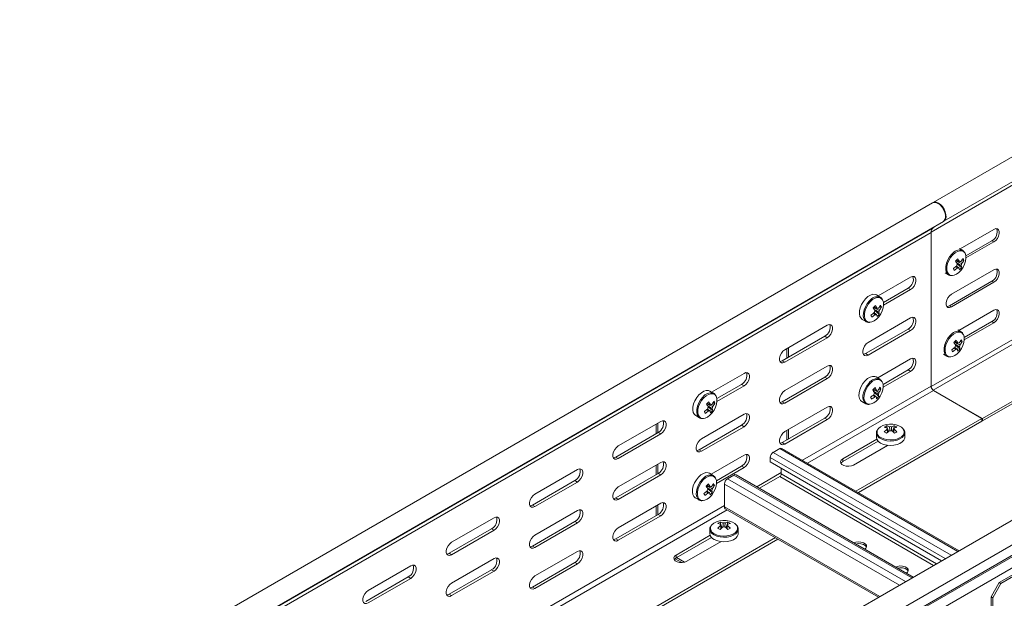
# Model space of a CAD drawing. Header units: millimetres. Extents: x -6 to 3617, y -5324 to -345.
# Tile 3 of 43: x 149 to 567, y -4655 to -4410. Entities that reach past the tile are written whole.
import ezdxf

# ---------------------------------------------------------------- set-up
doc = ezdxf.new("R2010")
doc.units = ezdxf.units.MM

msp = doc.modelspace()

# ---------------------------------------------------------------- linework, layer by layer
at = {"color": 7, "linetype": 'Continuous', "lineweight": 15}
for p, q in [((671.37, -4409.88), (537.02, -4487.44)), ((541.57, -4495.32), (675.92, -4417.76)), ((536.81, -4487.56), (150.02, -4710.85)), ((154.57, -4718.73), (541.36, -4495.44)), ((149.34, -4723.46), (536.13, -4500.18)), ((150.22, -4721.44), (537.01, -4498.15)), ((150.46, -4721.28), (537.25, -4497.99)), ((536.13, -4500.18), (536.13, -4565.29)), ((537.25, -4497.99), (537.01, -4498.15)), ((562.83, -4498.8), (548.46, -4507.09)), ((550.92, -4510.01), (561.98, -4503.62)), ((550.97, -4510.95), (562.83, -4504.11)), ((561.98, -4503.62), (562.83, -4504.11)), ((549.58, -4507.74), (548.15, -4506.91)), ((549.58, -4507.74), (549.49, -4507.69)), ((550.04, -4511.95), (549.19, -4511.9)), ((542.15, -4517.31), (543.58, -4518.13)), ((562.83, -4515.95), (544.79, -4526.36)), ((549.12, -4515.02), (547.24, -4513.44)), ((513.67, -4527.02), (527.47, -4519.05)), ((543.95, -4531.18), (561.98, -4520.77)), ((544.79, -4531.67), (562.83, -4521.26)), ((664.51, -4517.54), (557.91, -4579.08)), ((665.36, -4518.03), (557.91, -4580.06)), ((561.98, -4520.77), (562.83, -4521.26)), ((515.94, -4529.79), (526.41, -4523.74)), ((527.47, -4524.36), (515.99, -4530.98)), ((526.41, -4523.74), (527.47, -4524.36)), ((514.61, -4527.56), (512.97, -4526.61)), ((514.61, -4527.56), (514.52, -4527.51)), ((514.16, -4534.84), (512.28, -4533.26)), ((515.07, -4531.77), (514.22, -4531.71)), ((543.95, -4531.18), (544.79, -4531.67)), ((562.83, -4533.1), (547.93, -4541.7)), ((770.89, -4530.58), (565.83, -4648.96)), ((506.97, -4537), (508.61, -4537.95)), ((509.44, -4546.81), (527.47, -4536.4)), ((561.98, -4537.91), (550.23, -4544.69)), ((562.83, -4538.4), (561.98, -4537.91)), ((474.08, -4549.87), (492.11, -4539.46)), ((508.38, -4551.51), (526.41, -4541.1)), ((527.47, -4541.71), (509.44, -4552.12)), ((526.41, -4541.1), (527.47, -4541.71)), ((548.87, -4542.24), (547.44, -4541.41)), ((548.87, -4542.24), (548.78, -4542.19)), ((550.25, -4545.66), (562.83, -4538.4)), ((473.02, -4554.56), (491.05, -4544.15)), ((492.11, -4544.77), (474.08, -4555.18)), ((491.05, -4544.15), (492.11, -4544.77)), ((549.33, -4546.45), (548.48, -4546.39)), ((474.97, -4553.24), (474.97, -4549.36)), ((475.67, -4553.03), (475.67, -4548.95)), ((548.41, -4549.52), (546.54, -4547.94)), ((473.02, -4554.56), (474.08, -4555.18)), ((474.96, -4553.45), (474.97, -4553.24)), ((508.38, -4551.51), (509.44, -4552.12)), ((513.49, -4561.82), (527.47, -4553.75)), ((541.44, -4551.81), (542.87, -4552.63)), ((474.08, -4567.22), (492.11, -4556.81)), ((515.77, -4564.59), (526.41, -4558.45)), ((527.47, -4559.06), (515.82, -4565.79)), ((526.41, -4558.45), (527.47, -4559.06)), ((442.96, -4567.84), (456.76, -4559.87)), ((473.02, -4571.92), (491.05, -4561.51)), ((492.11, -4562.12), (474.08, -4572.53)), ((491.05, -4561.51), (492.11, -4562.12)), ((514.44, -4562.36), (512.79, -4561.41)), ((514.44, -4562.36), (514.34, -4562.31)), ((670.21, -4564.57), (283.42, -4787.86)), ((443.9, -4568.38), (442.26, -4567.43)), ((445.23, -4570.61), (455.7, -4564.56)), ((456.76, -4565.18), (445.28, -4571.8)), ((455.7, -4564.56), (456.76, -4565.18)), ((514.89, -4566.57), (514.05, -4566.52)), ((537.19, -4567.12), (557.7, -4578.96)), ((557.91, -4579.08), (537.19, -4567.12)), ((443.9, -4568.38), (443.81, -4568.33)), ((513.98, -4569.64), (512.1, -4568.06)), ((288.17, -4795.6), (674.96, -4572.31)), ((443.44, -4575.66), (441.57, -4574.08)), ((444.36, -4572.59), (443.51, -4572.53)), ((473.02, -4571.92), (474.08, -4572.53)), ((474.08, -4584.57), (492.11, -4574.16)), ((506.79, -4571.81), (508.44, -4572.76)), ((288.29, -4800.01), (675.08, -4576.72)), ((288.54, -4800.44), (675.33, -4577.16)), ((436.26, -4577.82), (437.9, -4578.77)), ((438.73, -4587.63), (456.76, -4577.22)), ((473.02, -4589.27), (491.05, -4578.86)), ((492.11, -4579.47), (474.08, -4589.88)), ((491.05, -4578.86), (492.11, -4579.47)), ((504.23, -4609.83), (557.7, -4578.96)), ((557.7, -4578.96), (557.7, -4580.19)), ((557.7, -4579.94), (557.91, -4580.06)), ((557.91, -4580.06), (557.91, -4579.08)), ((289.65, -4804.52), (676.49, -4581.2)), ((403.37, -4590.69), (421.4, -4580.28)), ((419.46, -4585.49), (419.46, -4581.4)), ((420.17, -4585.08), (420.17, -4580.99)), ((437.67, -4592.33), (455.7, -4581.92)), ((456.76, -4582.53), (438.73, -4592.94)), ((455.7, -4581.92), (456.76, -4582.53)), ((474.97, -4587.94), (474.97, -4584.06)), ((475.67, -4587.74), (475.67, -4583.65)), ((505.29, -4610.44), (557.7, -4580.19)), ((517.3, -4582.14), (518.12, -4584.52)), ((517.54, -4583.11), (517.56, -4583.42)), ((520.67, -4582.14), (519.85, -4584.52)), ((402.31, -4595.38), (420.34, -4584.98)), ((421.4, -4585.59), (403.37, -4596)), ((420.34, -4584.98), (421.4, -4585.59)), ((474.96, -4588.15), (474.97, -4587.94)), ((513.12, -4587.76), (498.66, -4596.11)), ((512.98, -4585.13), (512.98, -4587.02)), ((524.98, -4587.02), (524.98, -4585.13)), ((676.49, -4584.26), (565.12, -4648.55)), ((437.67, -4592.33), (438.73, -4592.94)), ((469.17, -4593.38), (471.93, -4591.79)), ((548.02, -4635.1), (472.83, -4591.7)), ((473.02, -4589.27), (474.08, -4589.88)), ((498.66, -4597.33), (513.69, -4588.65)), ((503.25, -4598.76), (517.72, -4590.41)), ((517.33, -4590.35), (517.57, -4590.49)), ((402.31, -4595.38), (403.37, -4596)), ((442.78, -4602.64), (456.76, -4594.57)), ((467.9, -4597.38), (467.9, -4595.58)), ((498.66, -4597.33), (498.66, -4596.11)), ((368.02, -4611.1), (386.05, -4600.69)), ((403.37, -4608.04), (421.4, -4597.63)), ((419.46, -4602.84), (419.46, -4598.75)), ((420.17, -4602.43), (420.17, -4598.35)), ((445.06, -4605.41), (455.7, -4599.27)), ((456.76, -4599.88), (445.1, -4606.61)), ((455.7, -4599.27), (456.76, -4599.88)), ((540.63, -4639.37), (467.9, -4597.38)), ((472.56, -4600.07), (472.56, -4602.56)), ((402.31, -4612.74), (420.34, -4602.33)), ((421.4, -4602.94), (403.37, -4613.35)), ((420.34, -4602.33), (421.4, -4602.94)), ((443.73, -4603.18), (442.08, -4602.24)), ((443.73, -4603.18), (443.63, -4603.13)), ((449.72, -4604.6), (452.48, -4603.01)), ((528.58, -4646.33), (453.38, -4602.92)), ((471.93, -4603.66), (463.29, -4608.64)), ((366.96, -4615.79), (384.99, -4605.39)), ((386.05, -4606), (368.02, -4616.41)), ((384.99, -4605.39), (386.05, -4606)), ((443.27, -4610.46), (441.39, -4608.88)), ((444.18, -4607.39), (443.34, -4607.34)), ((448.45, -4616.48), (448.45, -4606.81)), ((402.31, -4612.74), (403.37, -4613.35)), ((436.08, -4612.63), (437.73, -4613.58)), ((366.96, -4615.79), (368.02, -4616.41)), ((403.37, -4625.39), (421.4, -4614.98)), ((419.46, -4620.19), (419.46, -4616.11)), ((420.17, -4619.78), (420.17, -4615.7)), ((448.82, -4617.3), (513.84, -4654.83)), ((332.66, -4631.51), (350.69, -4621.1)), ((368.02, -4628.45), (386.05, -4618.04)), ((402.31, -4630.09), (420.34, -4619.68)), ((421.4, -4620.29), (403.37, -4630.7)), ((420.34, -4619.68), (421.4, -4620.29)), ((331.6, -4636.2), (349.63, -4625.8)), ((349.63, -4625.8), (350.69, -4626.41)), ((366.96, -4633.15), (384.99, -4622.74)), ((386.05, -4623.35), (368.02, -4633.76)), ((384.99, -4622.74), (386.05, -4623.35)), ((442.27, -4625.95), (442.27, -4627.84)), ((446.59, -4622.96), (447.41, -4625.34)), ((446.83, -4623.93), (446.85, -4624.24)), ((449.96, -4622.96), (449.14, -4625.34)), ((454.27, -4627.84), (454.27, -4625.95)), ((295.64, -4730.25), (470.06, -4629.56)), ((296.7, -4730.86), (471.12, -4630.17)), ((350.69, -4626.41), (332.66, -4636.82)), ((402.31, -4630.09), (403.37, -4630.7)), ((442.41, -4628.58), (427.94, -4636.93)), ((427.94, -4638.15), (442.98, -4629.47)), ((366.96, -4633.15), (368.02, -4633.76)), ((432.54, -4639.58), (447.01, -4631.23)), ((446.62, -4631.17), (446.86, -4631.31)), ((331.6, -4636.2), (332.66, -4636.82)), ((332.66, -4648.86), (350.69, -4638.45)), ((368.02, -4645.8), (386.05, -4635.39)), ((430.31, -4640.13), (427.48, -4638.49)), ((427.94, -4638.15), (427.94, -4636.93)), ((431.48, -4639.99), (428.12, -4638.05)), ((297.31, -4651.92), (315.34, -4641.51)), ((366.96, -4650.5), (384.99, -4640.09)), ((386.05, -4640.7), (368.02, -4651.11)), ((384.99, -4640.09), (386.05, -4640.7)), ((296.25, -4656.61), (314.28, -4646.21)), ((315.34, -4646.82), (297.31, -4657.23)), ((314.28, -4646.21), (315.34, -4646.82)), ((331.6, -4653.56), (349.63, -4643.15)), ((350.69, -4643.76), (332.66, -4654.17)), ((349.63, -4643.15), (350.69, -4643.76)), ((366.96, -4650.5), (368.02, -4651.11)), ((561.59, -4654.67), (565.12, -4648.55)), ((565.83, -4648.96), (562.3, -4655.08)), ((565.12, -4648.55), (565.83, -4648.96)), ((331.6, -4653.56), (332.66, -4654.17)), ((562.3, -4655.08), (561.59, -4654.67)), ((561.59, -4713.87), (561.59, -4654.67)), ((562.3, -4714.28), (562.3, -4655.08))]:
    msp.add_line(p, q, dxfattribs=at)
at = {"color": 8, "linetype": 'Continuous', "lineweight": 15}
for p, q in [((670.48, -4422.37), (536.14, -4499.93)), ((643.62, -4503.48), (536.15, -4565.52)), ((643.72, -4505.38), (537, -4566.99)), ((475.14, -4553.34), (474.97, -4553.24)), ((481.61, -4596.76), (536.13, -4565.29)), ((483.73, -4597.99), (537.19, -4567.12)), ((475.14, -4588.04), (474.97, -4587.94)), ((547.49, -4635.41), (471.93, -4591.79)), ((542.19, -4638.47), (467.9, -4595.58)), ((544.74, -4637), (469.17, -4593.38)), ((525.29, -4648.23), (449.72, -4604.6)), ((528.05, -4646.63), (452.48, -4603.01)), ((462.16, -4607.99), (472.56, -4601.98)), ((537.21, -4641.35), (471.93, -4603.66)), ((538.48, -4640.61), (472.56, -4602.56)), ((522.74, -4649.7), (448.45, -4606.81)), ((273.01, -4717.18), (448.45, -4615.9)), ((514.37, -4654.53), (448.45, -4616.48)), ((275.13, -4718.41), (449.55, -4617.72))]:
    msp.add_line(p, q, dxfattribs=at)
at = {"color": 7, "linetype": 'Continuous', "lineweight": 15, "flags": 128}
for points in [[(541.36, -4495.44), (541.57, -4495.3), (542.04, -4494.68), (542.28, -4493.8), (542.26, -4492.75), (541.99, -4491.59), (541.49, -4490.43), (540.8, -4489.35), (539.98, -4488.45), (539.08, -4487.78), (538.18, -4487.41), (537.36, -4487.37), (536.81, -4487.56)], [(541.46, -4495.38), (541.85, -4495.11), (542.29, -4494.47), (542.5, -4493.58), (542.46, -4492.51), (542.17, -4491.36), (541.65, -4490.21), (540.96, -4489.15), (540.13, -4488.27), (539.24, -4487.63), (538.35, -4487.28), (537.53, -4487.25), (536.92, -4487.5)], [(537.76, -4497.52), (537.69, -4497.61), (537.25, -4497.99)], [(562.83, -4504.11), (563.61, -4503.5), (564.3, -4502.64), (564.82, -4501.63), (565.09, -4500.61), (565.09, -4499.69), (564.82, -4498.98), (564.3, -4498.57), (563.61, -4498.51), (562.83, -4498.8)], [(545.23, -4518.38), (545.94, -4518.25), (546.95, -4517.79), (547.97, -4517.04), (548.91, -4516.05), (549.73, -4514.87), (550.37, -4513.58), (550.79, -4512.26), (550.97, -4510.99), (550.89, -4509.86), (550.56, -4508.93), (550.5, -4508.83)], [(562.83, -4521.26), (563.61, -4520.64), (564.3, -4519.78), (564.82, -4518.78), (565.09, -4517.76), (565.09, -4516.84), (564.82, -4516.13), (564.3, -4515.72), (563.61, -4515.66), (562.83, -4515.95)], [(527.47, -4519.05), (528.26, -4518.76), (528.95, -4518.82), (529.46, -4519.23), (529.73, -4519.94), (529.73, -4520.86), (529.46, -4521.88), (528.95, -4522.88), (528.26, -4523.74), (527.47, -4524.36)], [(508.35, -4528.21), (507.42, -4529.35), (506.66, -4530.65), (506.1, -4532.02), (505.79, -4533.37), (505.74, -4534.63), (505.95, -4535.71), (506.42, -4536.54), (506.97, -4537)], [(512.97, -4526.61), (512.41, -4526.39), (511.47, -4526.36), (510.44, -4526.67), (509.38, -4527.3), (508.35, -4528.21)], [(510.27, -4538.2), (510.97, -4538.07), (511.99, -4537.61), (513, -4536.86), (513.94, -4535.87), (514.76, -4534.68), (515.4, -4533.39), (515.82, -4532.07), (516, -4530.81), (515.92, -4529.68), (515.59, -4528.75), (515.53, -4528.65)], [(544.79, -4526.36), (544.01, -4526.97), (543.32, -4527.83), (542.8, -4528.83), (542.53, -4529.86), (542.53, -4530.78), (542.8, -4531.49), (543.32, -4531.9), (544.01, -4531.96), (544.79, -4531.67)], [(542.8, -4531.48), (543.16, -4531.47), (543.95, -4531.18)], [(562.83, -4538.4), (563.61, -4537.79), (564.3, -4536.93), (564.82, -4535.93), (565.09, -4534.91), (565.09, -4533.98), (564.82, -4533.28), (564.3, -4532.87), (563.61, -4532.8), (562.83, -4533.1)], [(527.47, -4536.4), (528.26, -4536.11), (528.95, -4536.17), (529.46, -4536.58), (529.73, -4537.29), (529.73, -4538.21), (529.46, -4539.23), (528.95, -4540.23), (528.26, -4541.09), (527.47, -4541.71)], [(492.11, -4539.46), (492.9, -4539.17), (493.59, -4539.23), (494.1, -4539.64), (494.38, -4540.35), (494.38, -4541.27), (494.1, -4542.29), (493.59, -4543.29), (492.9, -4544.15), (492.11, -4544.77)], [(544.53, -4552.88), (545.23, -4552.75), (546.24, -4552.29), (547.26, -4551.54), (548.2, -4550.55), (549.02, -4549.37), (549.66, -4548.07), (550.08, -4546.75), (550.26, -4545.49), (550.18, -4544.36), (549.85, -4543.43), (549.79, -4543.33)], [(474.08, -4555.18), (473.3, -4555.47), (472.61, -4555.41), (472.09, -4555), (471.82, -4554.29), (471.82, -4553.37), (472.09, -4552.34), (472.61, -4551.34), (473.3, -4550.48), (474.08, -4549.87)], [(509.44, -4552.12), (508.65, -4552.41), (507.96, -4552.35), (507.45, -4551.94), (507.18, -4551.23), (507.18, -4550.31), (507.45, -4549.29), (507.96, -4548.28), (508.65, -4547.42), (509.44, -4546.81)], [(472.02, -4554.88), (472.24, -4554.86), (473.02, -4554.56)], [(507.37, -4551.82), (507.59, -4551.8), (508.38, -4551.51)], [(527.47, -4553.75), (528.26, -4553.46), (528.95, -4553.52), (529.46, -4553.93), (529.73, -4554.64), (529.73, -4555.56), (529.46, -4556.58), (528.95, -4557.59), (528.26, -4558.45), (527.47, -4559.06)], [(492.11, -4556.81), (492.9, -4556.52), (493.59, -4556.58), (494.1, -4556.99), (494.38, -4557.7), (494.38, -4558.62), (494.1, -4559.64), (493.59, -4560.64), (492.9, -4561.5), (492.11, -4562.12)], [(456.76, -4559.87), (457.55, -4559.58), (458.24, -4559.64), (458.75, -4560.05), (459.02, -4560.76), (459.02, -4561.68), (458.75, -4562.7), (458.24, -4563.7), (457.55, -4564.56), (456.76, -4565.18)], [(508.17, -4563.02), (507.25, -4564.16), (506.48, -4565.45), (505.93, -4566.82), (505.61, -4568.18), (505.56, -4569.43), (505.78, -4570.51), (506.24, -4571.35), (506.79, -4571.81)], [(512.79, -4561.41), (512.24, -4561.2), (511.3, -4561.16), (510.26, -4561.47), (509.2, -4562.1), (508.17, -4563.02)], [(442.26, -4567.43), (441.7, -4567.21), (440.76, -4567.18), (439.73, -4567.49), (438.66, -4568.12), (437.64, -4569.03)], [(474.08, -4572.53), (473.3, -4572.82), (472.61, -4572.76), (472.09, -4572.35), (471.82, -4571.64), (471.82, -4570.72), (472.09, -4569.7), (472.61, -4568.69), (473.3, -4567.83), (474.08, -4567.22)], [(510.09, -4573), (510.79, -4572.87), (511.81, -4572.42), (512.82, -4571.67), (513.77, -4570.67), (514.59, -4569.49), (515.23, -4568.2), (515.65, -4566.88), (515.82, -4565.61), (515.75, -4564.48), (515.42, -4563.55), (515.35, -4563.45)], [(437.64, -4569.03), (436.71, -4570.17), (435.95, -4571.47), (435.39, -4572.84), (435.08, -4574.19), (435.03, -4575.45), (435.24, -4576.53), (435.71, -4577.36), (436.26, -4577.82)], [(439.56, -4579.02), (440.26, -4578.89), (441.27, -4578.43), (442.29, -4577.68), (443.23, -4576.69), (444.05, -4575.51), (444.69, -4574.21), (445.11, -4572.89), (445.29, -4571.63), (445.21, -4570.5), (444.88, -4569.57), (444.82, -4569.47)], [(472.02, -4572.23), (472.24, -4572.21), (473.02, -4571.92)], [(492.11, -4574.16), (492.9, -4573.87), (493.59, -4573.93), (494.1, -4574.34), (494.38, -4575.05), (494.38, -4575.97), (494.1, -4576.99), (493.59, -4578), (492.9, -4578.86), (492.11, -4579.47)], [(421.4, -4580.28), (422.19, -4579.99), (422.88, -4580.05), (423.39, -4580.46), (423.67, -4581.17), (423.67, -4582.09), (423.39, -4583.11), (422.88, -4584.11), (422.19, -4584.97), (421.4, -4585.59)], [(456.76, -4577.22), (457.55, -4576.93), (458.24, -4576.99), (458.75, -4577.4), (459.02, -4578.11), (459.02, -4579.03), (458.75, -4580.05), (458.24, -4581.06), (457.55, -4581.91), (456.76, -4582.53)], [(524.36, -4583.55), (524.28, -4583.44), (523.55, -4582.72), (522.52, -4582.13), (521.28, -4581.71), (519.89, -4581.47), (518.44, -4581.45), (517.03, -4581.63), (515.74, -4582.01), (514.66, -4582.56), (513.84, -4583.25), (513.45, -4583.82)], [(438.73, -4592.94), (437.94, -4593.23), (437.25, -4593.17), (436.74, -4592.76), (436.47, -4592.05), (436.47, -4591.13), (436.74, -4590.11), (437.25, -4589.1), (437.94, -4588.24), (438.73, -4587.63)], [(474.08, -4589.88), (473.3, -4590.17), (472.61, -4590.11), (472.09, -4589.7), (471.82, -4588.99), (471.82, -4588.07), (472.09, -4587.05), (472.61, -4586.05), (473.3, -4585.19), (474.08, -4584.57)], [(512.98, -4585.13), (512.99, -4585.23), (512.99, -4585.3)], [(514.74, -4589.47), (515.93, -4590.01), (517.31, -4590.35), (518.8, -4590.49), (520.29, -4590.4), (521.71, -4590.11), (522.95, -4589.62), (523.95, -4588.97), (524.63, -4588.2), (524.96, -4587.35), (524.98, -4587.02)], [(403.37, -4596), (402.59, -4596.29), (401.9, -4596.23), (401.38, -4595.82), (401.11, -4595.11), (401.11, -4594.19), (401.38, -4593.16), (401.9, -4592.16), (402.59, -4591.3), (403.37, -4590.69)], [(436.66, -4592.64), (436.88, -4592.62), (437.67, -4592.33)], [(472.02, -4589.58), (472.24, -4589.56), (473.02, -4589.27)], [(401.31, -4595.7), (401.53, -4595.68), (402.31, -4595.38)], [(456.76, -4594.57), (457.55, -4594.28), (458.24, -4594.34), (458.75, -4594.75), (459.02, -4595.46), (459.02, -4596.38), (458.75, -4597.4), (458.24, -4598.41), (457.55, -4599.27), (456.76, -4599.88)], [(498.66, -4596.11), (498.01, -4596.64), (497.72, -4597.27), (497.81, -4597.92), (498.29, -4598.51), (499.09, -4598.97), (500.11, -4599.25), (501.24, -4599.3), (502.33, -4599.13), (503.25, -4598.76)], [(386.05, -4600.69), (386.83, -4600.4), (387.53, -4600.46), (388.04, -4600.87), (388.31, -4601.58), (388.31, -4602.5), (388.04, -4603.52), (387.53, -4604.52), (386.83, -4605.38), (386.05, -4606)], [(421.4, -4597.63), (422.19, -4597.34), (422.88, -4597.4), (423.39, -4597.81), (423.67, -4598.52), (423.67, -4599.44), (423.39, -4600.46), (422.88, -4601.47), (422.19, -4602.33), (421.4, -4602.94)], [(497.88, -4598.05), (498.01, -4597.86), (498.66, -4597.33)], [(437.46, -4603.84), (436.54, -4604.98), (435.77, -4606.27), (435.22, -4607.64), (434.9, -4609), (434.85, -4610.25), (435.07, -4611.33), (435.53, -4612.17), (436.08, -4612.63)], [(442.08, -4602.24), (441.52, -4602.02), (440.58, -4601.98), (439.55, -4602.29), (438.49, -4602.92), (437.46, -4603.84)], [(439.38, -4613.82), (440.08, -4613.69), (441.1, -4613.24), (442.11, -4612.49), (443.06, -4611.49), (443.88, -4610.31), (444.52, -4609.02), (444.94, -4607.7), (445.11, -4606.43), (445.03, -4605.3), (444.7, -4604.37), (444.64, -4604.27)], [(403.37, -4613.35), (402.59, -4613.64), (401.9, -4613.58), (401.38, -4613.17), (401.11, -4612.46), (401.11, -4611.54), (401.38, -4610.52), (401.9, -4609.51), (402.59, -4608.65), (403.37, -4608.04)], [(368.02, -4616.41), (367.23, -4616.7), (366.54, -4616.64), (366.03, -4616.23), (365.75, -4615.52), (365.75, -4614.6), (366.03, -4613.58), (366.54, -4612.57), (367.23, -4611.71), (368.02, -4611.1)], [(401.31, -4613.05), (401.53, -4613.03), (402.31, -4612.74)], [(365.95, -4616.11), (366.17, -4616.09), (366.96, -4615.79)], [(421.4, -4614.98), (422.19, -4614.69), (422.88, -4614.75), (423.39, -4615.16), (423.67, -4615.87), (423.67, -4616.79), (423.39, -4617.81), (422.88, -4618.82), (422.19, -4619.68), (421.4, -4620.29)], [(350.69, -4621.1), (351.48, -4620.81), (352.17, -4620.87), (352.68, -4621.28), (352.96, -4621.99), (352.96, -4622.91), (352.68, -4623.93), (352.17, -4624.93), (351.48, -4625.79), (350.69, -4626.41)], [(386.05, -4618.04), (386.83, -4617.75), (387.53, -4617.81), (388.04, -4618.22), (388.31, -4618.93), (388.31, -4619.85), (388.04, -4620.87), (387.53, -4621.88), (386.83, -4622.74), (386.05, -4623.35)], [(403.37, -4630.7), (402.59, -4630.99), (401.9, -4630.93), (401.38, -4630.52), (401.11, -4629.81), (401.11, -4628.89), (401.38, -4627.87), (401.9, -4626.87), (402.59, -4626.01), (403.37, -4625.39)], [(442.27, -4625.95), (442.28, -4626.05), (442.28, -4626.12)], [(453.65, -4624.37), (453.57, -4624.26), (452.83, -4623.54), (451.81, -4622.95), (450.57, -4622.53), (449.18, -4622.29), (447.73, -4622.27), (446.32, -4622.45), (445.03, -4622.83), (443.94, -4623.38), (443.13, -4624.07), (442.74, -4624.64)], [(368.02, -4633.76), (367.23, -4634.05), (366.54, -4633.99), (366.03, -4633.58), (365.75, -4632.87), (365.75, -4631.95), (366.03, -4630.93), (366.54, -4629.92), (367.23, -4629.06), (368.02, -4628.45)], [(401.31, -4630.4), (401.53, -4630.38), (402.31, -4630.09)], [(444.03, -4630.29), (445.22, -4630.83), (446.6, -4631.17), (448.09, -4631.31), (449.58, -4631.22), (451, -4630.93), (452.24, -4630.44), (453.24, -4629.79), (453.92, -4629.02), (454.25, -4628.17), (454.27, -4627.84)], [(332.66, -4636.82), (331.88, -4637.11), (331.18, -4637.05), (330.67, -4636.64), (330.4, -4635.93), (330.4, -4635.01), (330.67, -4633.99), (331.18, -4632.98), (331.88, -4632.12), (332.66, -4631.51)], [(365.95, -4633.46), (366.17, -4633.44), (366.96, -4633.15)], [(508.01, -4634.46), (508.5, -4634.03), (508.79, -4633.4), (508.69, -4632.75), (508.21, -4632.16), (507.41, -4631.7), (506.39, -4631.42), (505.27, -4631.36), (504.18, -4631.53), (503.43, -4631.81)], [(508.74, -4633.6), (508.69, -4633.48), (508.21, -4632.89), (507.41, -4632.43), (506.39, -4632.16), (505.27, -4632.1), (504.2, -4632.26)], [(330.6, -4636.52), (330.82, -4636.5), (331.6, -4636.2)], [(350.69, -4638.45), (351.48, -4638.16), (352.17, -4638.22), (352.68, -4638.63), (352.96, -4639.34), (352.96, -4640.26), (352.68, -4641.28), (352.17, -4642.29), (351.48, -4643.15), (350.69, -4643.76)], [(386.05, -4635.39), (386.83, -4635.1), (387.53, -4635.16), (388.04, -4635.57), (388.31, -4636.28), (388.31, -4637.2), (388.04, -4638.22), (387.53, -4639.23), (386.83, -4640.09), (386.05, -4640.7)], [(427.94, -4636.93), (427.3, -4637.46), (427.01, -4638.09), (427.1, -4638.74), (427.58, -4639.33), (428.38, -4639.79), (429.4, -4640.07), (430.53, -4640.12), (431.62, -4639.95), (432.54, -4639.58)], [(427.17, -4638.87), (427.3, -4638.69), (427.94, -4638.15)], [(315.34, -4641.51), (316.12, -4641.22), (316.82, -4641.28), (317.33, -4641.69), (317.6, -4642.4), (317.6, -4643.32), (317.33, -4644.34), (316.82, -4645.34), (316.12, -4646.2), (315.34, -4646.82)], [(525.69, -4644.66), (526.17, -4644.23), (526.47, -4643.6), (526.37, -4642.95), (525.89, -4642.36), (525.09, -4641.9), (524.07, -4641.63), (522.94, -4641.57), (521.85, -4641.74), (521.1, -4642.02)], [(526.41, -4643.8), (526.37, -4643.69), (525.89, -4643.1), (525.09, -4642.64), (524.07, -4642.36), (522.94, -4642.3), (521.88, -4642.47)], [(368.02, -4651.11), (367.23, -4651.4), (366.54, -4651.34), (366.03, -4650.93), (365.75, -4650.22), (365.75, -4649.3), (366.03, -4648.28), (366.54, -4647.28), (367.23, -4646.42), (368.02, -4645.8)], [(332.66, -4654.17), (331.88, -4654.46), (331.18, -4654.4), (330.67, -4653.99), (330.4, -4653.28), (330.4, -4652.36), (330.67, -4651.34), (331.18, -4650.33), (331.88, -4649.47), (332.66, -4648.86)], [(365.95, -4650.81), (366.17, -4650.79), (366.96, -4650.5)], [(297.31, -4657.23), (296.52, -4657.52), (295.83, -4657.46), (295.32, -4657.05), (295.04, -4656.34), (295.04, -4655.42), (295.32, -4654.4), (295.83, -4653.39), (296.52, -4652.53), (297.31, -4651.92)], [(330.6, -4653.87), (330.82, -4653.85), (331.6, -4653.56)]]:
    msp.add_lwpolyline(points, dxfattribs=at)
at = {"color": 8, "linetype": 'Continuous', "lineweight": 15, "flags": 128}
for points in [[(550.5, -4508.83), (550, -4508.27), (549.24, -4507.91), (548.34, -4507.88), (547.34, -4508.17), (546.32, -4508.78), (545.33, -4509.66)], [(544.96, -4509.34), (544.04, -4510.49), (543.27, -4511.78), (542.71, -4513.15), (542.4, -4514.5), (542.35, -4515.76), (542.56, -4516.84), (543.03, -4517.67), (543.62, -4518.16)], [(545.33, -4509.66), (544.44, -4510.76), (543.71, -4512), (543.17, -4513.32), (542.87, -4514.62), (542.82, -4515.83), (543.03, -4516.87), (543.48, -4517.67), (544.14, -4518.19), (544.98, -4518.38), (545.23, -4518.38)], [(509.99, -4529.16), (509.07, -4530.3), (508.3, -4531.6), (507.75, -4532.97), (507.43, -4534.32), (507.38, -4535.58), (507.6, -4536.66), (508.07, -4537.49), (508.65, -4537.97)], [(510.37, -4529.48), (509.48, -4530.58), (508.74, -4531.82), (508.21, -4533.14), (507.91, -4534.44), (507.86, -4535.65), (508.06, -4536.69), (508.51, -4537.49), (509.18, -4538.01), (510.01, -4538.2), (510.27, -4538.2)], [(515.53, -4528.65), (515.03, -4528.08), (514.27, -4527.73), (513.37, -4527.69), (512.38, -4527.99), (511.35, -4528.6), (510.37, -4529.48)], [(549.79, -4543.33), (549.29, -4542.77), (548.53, -4542.41), (547.63, -4542.37), (546.64, -4542.67), (545.61, -4543.28), (544.63, -4544.16)], [(544.25, -4543.84), (543.33, -4544.98), (542.56, -4546.28), (542.01, -4547.65), (541.69, -4549), (541.64, -4550.26), (541.86, -4551.34), (542.32, -4552.17), (542.91, -4552.65)], [(544.63, -4544.16), (543.74, -4545.26), (543, -4546.5), (542.47, -4547.82), (542.16, -4549.12), (542.12, -4550.33), (542.32, -4551.37), (542.77, -4552.17), (543.44, -4552.69), (544.27, -4552.88), (544.53, -4552.88)], [(515.35, -4563.45), (514.85, -4562.89), (514.1, -4562.53), (513.19, -4562.5), (512.2, -4562.8), (511.18, -4563.4), (510.19, -4564.28)], [(509.82, -4563.97), (508.89, -4565.11), (508.13, -4566.4), (507.57, -4567.77), (507.26, -4569.13), (507.21, -4570.38), (507.42, -4571.46), (507.89, -4572.29), (508.48, -4572.78)], [(510.19, -4564.28), (509.3, -4565.38), (508.57, -4566.63), (508.03, -4567.94), (507.73, -4569.25), (507.68, -4570.45), (507.89, -4571.49), (508.34, -4572.29), (509, -4572.81), (509.84, -4573.01), (510.09, -4573)], [(439.28, -4569.98), (438.36, -4571.12), (437.59, -4572.42), (437.04, -4573.79), (436.72, -4575.14), (436.67, -4576.4), (436.89, -4577.48), (437.35, -4578.31), (437.94, -4578.79)], [(439.66, -4570.3), (438.77, -4571.4), (438.03, -4572.64), (437.5, -4573.96), (437.19, -4575.26), (437.15, -4576.47), (437.35, -4577.51), (437.8, -4578.31), (438.47, -4578.83), (439.3, -4579.02), (439.56, -4579.02)], [(444.82, -4569.47), (444.32, -4568.91), (443.56, -4568.55), (442.66, -4568.51), (441.67, -4568.81), (440.64, -4569.42), (439.66, -4570.3)], [(514.9, -4587.12), (516.05, -4587.63), (517.37, -4587.96), (518.8, -4588.1), (520.24, -4588.02), (521.61, -4587.73), (522.8, -4587.26), (523.76, -4586.64), (524.42, -4585.89), (524.73, -4585.08), (524.69, -4584.24), (524.36, -4583.55)], [(514.74, -4587.57), (515.93, -4588.11), (517.31, -4588.45), (518.8, -4588.59), (520.29, -4588.51), (521.71, -4588.21), (522.95, -4587.72), (523.95, -4587.07), (524.63, -4586.3), (524.96, -4585.45), (524.98, -4585.11)], [(439.11, -4604.79), (438.18, -4605.93), (437.42, -4607.22), (436.86, -4608.59), (436.55, -4609.95), (436.5, -4611.2), (436.71, -4612.28), (437.18, -4613.12), (437.77, -4613.6)], [(439.48, -4605.1), (438.59, -4606.2), (437.86, -4607.45), (437.32, -4608.76), (437.02, -4610.07), (436.97, -4611.28), (437.18, -4612.31), (437.62, -4613.11), (438.29, -4613.63), (439.12, -4613.83), (439.38, -4613.82)], [(444.64, -4604.27), (444.14, -4603.71), (443.39, -4603.35), (442.48, -4603.32), (441.49, -4603.62), (440.47, -4604.22), (439.48, -4605.1)], [(444.03, -4628.39), (445.22, -4628.93), (446.6, -4629.27), (448.09, -4629.41), (449.58, -4629.33), (451, -4629.03), (452.24, -4628.54), (453.24, -4627.89), (453.92, -4627.12), (454.25, -4626.27), (454.27, -4625.93)], [(444.19, -4627.94), (445.34, -4628.45), (446.66, -4628.79), (448.09, -4628.92), (449.53, -4628.84), (450.89, -4628.55), (452.09, -4628.08), (453.05, -4627.46), (453.7, -4626.71), (454.02, -4625.9), (453.97, -4625.06), (453.65, -4624.37)]]:
    msp.add_lwpolyline(points, dxfattribs=at)
at = {"color": 7, "linetype": 'Continuous', "lineweight": 15}
for centre, radius, start, end in [((538.43, -4499.96), 2.3, 128.011, 185.256), ((560.01, -4499.91), 4.2, 297.9014, 19.6096), ((532.28, -4497.85), 20.28, 314.6115, 318.4213), ((533.36, -4521.35), 15.98, 29.3864, 34.5222), ((544.88, -4511.86), 1.78, 343.3433, 349.1762), ((534.29, -4520.37), 15.98, 29.3864, 34.5222), ((548.57, -4513.19), 0.752, 72.8068, 118.3587), ((541.06, -4506.66), 9.67, 323.0383, 332.66), ((541.45, -4507.51), 9.67, 323.0383, 332.66), ((545.11, -4513.66), 5.21, 19.1396, 29.4035), ((538.91, -4504.69), 12.6, 302.1243, 310.1859), ((433.35, -4566.49), 123.36, 24.0549, 24.4882), ((539.29, -4505.54), 12.6, 302.1243, 310.1859), ((549.24, -4514.53), 2.21, 152.4333, 174.4003), ((547.65, -4514.45), 0.752, 252.8068, 298.3587), ((544.15, -4516.4), 4.07, 5.689, 18.4933), ((542.08, -4509.27), 9.09, 312.2615, 320.7713), ((546.97, -4513.11), 2.21, 332.4333, 354.4003), ((545.07, -4515.42), 4.07, 5.689, 18.4933), ((560.01, -4517.05), 4.2, 297.9014, 19.6096), ((524.36, -4519.97), 4.29, 298.461, 16.6994), ((497.31, -4517.67), 20.28, 314.6115, 318.4213), ((498.4, -4541.16), 15.98, 29.3864, 34.5222), ((509.91, -4531.68), 1.78, 343.3433, 349.1762), ((514.28, -4534.35), 2.21, 152.4333, 174.4003), ((499.32, -4540.19), 15.98, 29.3864, 34.5222), ((513.6, -4533.01), 0.752, 72.8068, 118.3587), ((506.1, -4526.48), 9.67, 323.0383, 332.66), ((512, -4532.92), 2.21, 332.4333, 354.4003), ((510.11, -4535.24), 4.07, 5.689, 18.4933), ((506.48, -4527.33), 9.67, 323.0383, 332.66), ((510.14, -4533.48), 5.21, 19.1396, 29.4035), ((560.01, -4534.2), 4.2, 297.9014, 19.6096), ((503.94, -4524.51), 12.6, 302.1243, 310.1859), ((398.39, -4586.31), 123.36, 24.0549, 24.4882), ((504.33, -4525.36), 12.6, 302.1243, 310.1859), ((512.68, -4534.27), 0.752, 252.8068, 298.3587), ((509.18, -4536.22), 4.07, 5.689, 18.4933), ((507.12, -4529.09), 9.09, 312.2615, 320.7713), ((524.36, -4537.32), 4.29, 298.461, 16.6994), ((489.01, -4540.38), 4.29, 298.461, 16.6994), ((531.57, -4532.35), 20.28, 314.6115, 318.4213), ((533.58, -4554.87), 15.98, 29.3864, 34.5222), ((540.36, -4541.16), 9.67, 323.0383, 332.66), ((540.74, -4542.01), 9.67, 323.0383, 332.66), ((544.4, -4548.16), 5.21, 19.1396, 29.4035), ((538.2, -4539.19), 12.6, 302.1243, 310.1859), ((432.64, -4600.99), 123.36, 24.0549, 24.4882), ((538.58, -4540.04), 12.6, 302.1243, 310.1859), ((532.65, -4555.84), 15.98, 29.3864, 34.5222), ((544.17, -4546.36), 1.78, 343.3433, 349.1762), ((548.54, -4549.03), 2.21, 152.4333, 174.4003), ((546.94, -4548.95), 0.752, 252.8068, 298.3587), ((543.44, -4550.9), 4.07, 5.689, 18.4933), ((541.37, -4543.77), 9.09, 312.2615, 320.7713), ((547.86, -4547.69), 0.752, 72.8068, 118.3587), ((546.26, -4547.6), 2.21, 332.4333, 354.4003), ((544.37, -4549.92), 4.07, 5.689, 18.4933), ((524.36, -4554.67), 4.29, 298.461, 16.6994), ((489.01, -4557.73), 4.29, 298.461, 16.6994), ((453.65, -4560.79), 4.29, 298.461, 16.6994), ((497.13, -4552.47), 20.28, 314.6115, 318.4213), ((498.22, -4575.97), 15.98, 29.3864, 34.5222), ((509.73, -4566.49), 1.78, 343.3433, 349.1762), ((499.15, -4574.99), 15.98, 29.3864, 34.5222), ((513.42, -4567.81), 0.752, 72.8068, 118.3587), ((505.92, -4561.28), 9.67, 323.0383, 332.66), ((506.3, -4562.13), 9.67, 323.0383, 332.66), ((509.97, -4568.28), 5.21, 19.1396, 29.4035), ((538.43, -4565.18), 2.31, 182.6055, 237.3945), ((503.77, -4559.31), 12.6, 302.1243, 310.1859), ((398.21, -4621.12), 123.36, 24.0549, 24.4882), ((504.15, -4560.16), 12.6, 302.1243, 310.1859), ((514.1, -4569.15), 2.21, 152.4333, 174.4003), ((512.5, -4569.07), 0.752, 252.8068, 298.3587), ((509, -4571.02), 4.07, 5.689, 18.4933), ((506.94, -4563.89), 9.09, 312.2615, 320.7713), ((511.83, -4567.73), 2.21, 332.4333, 354.4003), ((509.93, -4570.04), 4.07, 5.689, 18.4933), ((433.23, -4565.33), 12.6, 302.1243, 310.1859), ((433.61, -4566.18), 12.6, 302.1243, 310.1859), ((426.6, -4558.49), 20.28, 314.6115, 318.4213), ((427.68, -4581.98), 15.98, 29.3864, 34.5222), ((439.2, -4572.5), 1.78, 343.3433, 349.1762), ((443.57, -4575.17), 2.21, 152.4333, 174.4003), ((441.97, -4575.09), 0.752, 252.8068, 298.3587), ((428.61, -4581.01), 15.98, 29.3864, 34.5222), ((438.47, -4577.04), 4.07, 5.689, 18.4933), ((436.4, -4569.91), 9.09, 312.2615, 320.7713), ((442.89, -4573.83), 0.752, 72.8068, 118.3587), ((435.39, -4567.3), 9.67, 323.0383, 332.66), ((441.29, -4573.74), 2.21, 332.4333, 354.4003), ((439.4, -4576.06), 4.07, 5.689, 18.4933), ((435.77, -4568.15), 9.67, 323.0383, 332.66), ((439.43, -4574.3), 5.21, 19.1396, 29.4035), ((489.01, -4575.08), 4.29, 298.461, 16.6994), ((418.3, -4581.2), 4.29, 298.461, 16.6994), ((327.67, -4627.13), 123.36, 24.0549, 24.4882), ((453.65, -4578.14), 4.29, 298.461, 16.6994), ((520.26, -4588.43), 6.96, 115.2175, 124.7771), ((514.98, -4589.09), 6.51, 66.8806, 78.3425), ((525.02, -4593.77), 12.61, 126.3918, 133.7637), ((515.98, -4588.51), 6.51, 66.8806, 78.3425), ((526.02, -4594.35), 12.61, 126.3918, 133.7637), ((518, -4583.36), 0.53, 151.0984, 208.9016), ((518.98, -4585.07), 2.58, 80.0893, 99.9107), ((518.98, -4581.66), 2.58, 260.0893, 279.9107), ((521.98, -4588.51), 6.51, 101.6575, 113.1194), ((511.95, -4594.35), 12.61, 46.2363, 53.6082), ((522.99, -4589.09), 6.51, 101.6575, 113.1194), ((519.97, -4583.36), 0.53, 331.0984, 28.9016), ((512.95, -4593.77), 12.61, 46.2363, 53.6082), ((517.71, -4588.43), 6.96, 55.2229, 64.7825), ((515.87, -4586.81), 2.89, 184.2066, 247.1136), ((506.43, -4602.91), 20.74, 58.4011, 61.6043), ((531.54, -4602.91), 20.74, 118.3957, 121.5989), ((472.45, -4592.52), 0.905, 65.6929, 125.6176), ((453.65, -4595.49), 4.29, 298.461, 16.6994), ((470.66, -4595.71), 2.77, 122.6055, 177.3945), ((382.94, -4601.61), 4.29, 298.461, 16.6994), ((418.3, -4598.55), 4.29, 298.461, 16.6994), ((451.21, -4606.93), 2.77, 122.6055, 177.3945), ((453.01, -4603.75), 0.905, 65.6929, 125.6176), ((471.18, -4602.49), 1.38, 302.6055, 357.3945), ((426.42, -4593.3), 20.28, 314.6115, 318.4213), ((427.51, -4616.79), 15.98, 29.3864, 34.5222), ((439.02, -4607.31), 1.78, 343.3433, 349.1762), ((443.39, -4609.97), 2.21, 152.4333, 174.4003), ((428.44, -4615.81), 15.98, 29.3864, 34.5222), ((442.71, -4608.63), 0.752, 72.8068, 118.3587), ((435.21, -4602.1), 9.67, 323.0383, 332.66), ((441.12, -4608.55), 2.21, 332.4333, 354.4003), ((435.59, -4602.95), 9.67, 323.0383, 332.66), ((439.26, -4609.1), 5.21, 19.1396, 29.4035), ((433.05, -4600.13), 12.6, 302.1243, 310.1859), ((327.5, -4661.94), 123.36, 24.0549, 24.4882), ((433.44, -4600.98), 12.6, 302.1243, 310.1859), ((441.79, -4609.89), 0.752, 252.8068, 298.3587), ((438.29, -4611.84), 4.07, 5.689, 18.4933), ((436.23, -4604.71), 9.09, 312.2615, 320.7713), ((439.22, -4610.86), 4.07, 5.689, 18.4933), ((418.3, -4615.9), 4.29, 298.461, 16.6994), ((449.33, -4616.57), 0.887, 173.7012, 234.9867), ((347.59, -4622.02), 4.29, 298.461, 16.6994), ((382.94, -4618.96), 4.29, 298.461, 16.6994), ((449.55, -4629.25), 6.96, 115.2175, 124.7771), ((444.27, -4629.91), 6.51, 66.8806, 78.3425), ((454.31, -4634.59), 12.61, 126.3918, 133.7637), ((435.72, -4643.73), 20.74, 58.4011, 61.6043), ((445.27, -4629.33), 6.51, 66.8806, 78.3425), ((455.31, -4635.17), 12.61, 126.3918, 133.7637), ((447.29, -4624.18), 0.53, 151.0984, 208.9016), ((448.27, -4625.89), 2.58, 80.0893, 99.9107), ((448.27, -4622.48), 2.58, 260.0893, 279.9107), ((451.27, -4629.33), 6.51, 101.6575, 113.1194), ((441.24, -4635.17), 12.61, 46.2363, 53.6082), ((452.28, -4629.91), 6.51, 101.6575, 113.1194), ((449.26, -4624.18), 0.53, 331.0984, 28.9016), ((442.24, -4634.59), 12.61, 46.2363, 53.6082), ((446.99, -4629.25), 6.96, 55.2229, 64.7825), ((460.83, -4643.73), 20.74, 118.3957, 121.5989), ((445.15, -4627.63), 2.89, 184.2066, 247.1136), ((347.59, -4639.37), 4.29, 298.461, 16.6994), ((382.94, -4636.31), 4.29, 298.461, 16.6994), ((312.23, -4642.43), 4.29, 298.461, 16.6994)]:
    msp.add_arc(centre, radius, start, end, dxfattribs=at)
at = {"color": 8, "linetype": 'Continuous', "lineweight": 15}
for centre, radius, start, end in [((548.4, -4511.73), 4.18, 74.8672, 145.2608), ((513.43, -4531.55), 4.18, 74.8672, 145.2608), ((547.69, -4546.23), 4.18, 74.8672, 145.2608), ((513.25, -4566.35), 4.18, 74.8672, 145.2608), ((442.72, -4572.37), 4.18, 74.8672, 145.2608), ((515.78, -4584.76), 2.52, 157.8664, 249.5285), ((516.05, -4584.76), 3.11, 190.0911, 245.0882), ((442.54, -4607.17), 4.18, 74.8672, 145.2608), ((445.07, -4625.58), 2.52, 157.8664, 249.5285), ((445.34, -4625.58), 3.11, 190.0911, 245.0882)]:
    msp.add_arc(centre, radius, start, end, dxfattribs=at)
at = {"color": 7, "linetype": 'Continuous', "lineweight": 15}
for points, knots in [([(550.32, -4508.46), (550.22, -4508.31), (549.99, -4507.98), (549.64, -4507.8), (549.45, -4507.71)], [0, 0, 0, 0, 0.4596393, 1, 1, 1, 1]), ([(546.63, -4512.14), (546.68, -4512.17), (547.43, -4512.51), (548.28, -4512.91), (549.08, -4513.28), (549.17, -4513.32)], [0, 0, 0, 0, 0.0582091, 0.8872294, 1, 1, 1, 1]), ([(548.93, -4514.13), (548.84, -4514.07), (548.15, -4513.64), (547.46, -4513.21), (546.86, -4512.83)], [0, 0, 0, 0, 0.132785, 1, 1, 1, 1]), ([(546.91, -4511.85), (547.26, -4512.03), (547.69, -4512.26), (548.12, -4512.48), (548.21, -4512.53)], [0, 0, 0, 0, 0.800872, 1, 1, 1, 1]), ([(547.42, -4515.17), (547.34, -4515.11), (547.08, -4514.92), (546.82, -4514.74), (546.64, -4514.61)], [0, 0, 0, 0, 0.314307, 1, 1, 1, 1]), ([(546.93, -4514.44), (547.2, -4514.6), (547.56, -4514.83), (547.91, -4515.05), (548, -4515.11)], [0, 0, 0, 0, 0.7435086, 1, 1, 1, 1]), ([(543.63, -4518.15), (543.64, -4518.16), (543.88, -4518.35), (544.37, -4518.47), (544.85, -4518.43), (545.04, -4518.42)], [0, 0, 0, 0, 0.027217, 0.636318, 1, 1, 1, 1]), ([(515.36, -4528.28), (515.25, -4528.13), (515.03, -4527.79), (514.68, -4527.62), (514.49, -4527.53)], [0, 0, 0, 0, 0.4596393, 1, 1, 1, 1]), ([(511.66, -4531.96), (511.71, -4531.99), (512.47, -4532.33), (513.31, -4532.72), (514.11, -4533.1), (514.21, -4533.14)], [0, 0, 0, 0, 0.0582091, 0.8872294, 1, 1, 1, 1]), ([(513.97, -4533.95), (513.87, -4533.89), (513.18, -4533.46), (512.49, -4533.03), (511.89, -4532.65)], [0, 0, 0, 0, 0.132785, 1, 1, 1, 1]), ([(511.91, -4531.65), (512.27, -4531.84), (512.71, -4532.07), (513.16, -4532.3), (513.24, -4532.35)], [0, 0, 0, 0, 0.805653, 1, 1, 1, 1]), ([(508.66, -4537.97), (508.67, -4537.98), (508.91, -4538.17), (509.4, -4538.28), (509.89, -4538.25), (510.07, -4538.24)], [0, 0, 0, 0, 0.027217, 0.636318, 1, 1, 1, 1]), ([(512.46, -4534.98), (512.38, -4534.93), (512.11, -4534.74), (511.85, -4534.55), (511.67, -4534.43)], [0, 0, 0, 0, 0.314307, 1, 1, 1, 1]), ([(511.97, -4534.26), (512.23, -4534.42), (512.59, -4534.65), (512.95, -4534.87), (513.04, -4534.93)], [0, 0, 0, 0, 0.7435086, 1, 1, 1, 1]), ([(549.62, -4542.96), (549.51, -4542.81), (549.29, -4542.47), (548.94, -4542.3), (548.75, -4542.21)], [0, 0, 0, 0, 0.4596393, 1, 1, 1, 1]), ([(546.2, -4546.35), (546.55, -4546.53), (546.98, -4546.75), (547.42, -4546.98), (547.5, -4547.03)], [0, 0, 0, 0, 0.800872, 1, 1, 1, 1]), ([(545.92, -4546.64), (545.97, -4546.67), (546.73, -4547.01), (547.57, -4547.41), (548.37, -4547.78), (548.47, -4547.82)], [0, 0, 0, 0, 0.0582091, 0.8872294, 1, 1, 1, 1]), ([(546.72, -4549.66), (546.63, -4549.61), (546.37, -4549.42), (546.11, -4549.24), (545.93, -4549.11)], [0, 0, 0, 0, 0.314307, 1, 1, 1, 1]), ([(548.22, -4548.63), (548.13, -4548.57), (547.44, -4548.14), (546.75, -4547.71), (546.15, -4547.33)], [0, 0, 0, 0, 0.132785, 1, 1, 1, 1]), ([(546.22, -4548.94), (546.49, -4549.1), (546.85, -4549.33), (547.21, -4549.55), (547.3, -4549.61)], [0, 0, 0, 0, 0.743509, 1, 1, 1, 1]), ([(542.92, -4552.65), (542.93, -4552.66), (543.17, -4552.85), (543.66, -4552.96), (544.15, -4552.93), (544.33, -4552.92)], [0, 0, 0, 0, 0.027217, 0.636318, 1, 1, 1, 1]), ([(515.18, -4563.08), (515.08, -4562.93), (514.85, -4562.6), (514.5, -4562.43), (514.31, -4562.33)], [0, 0, 0, 0, 0.4596393, 1, 1, 1, 1]), ([(511.49, -4566.77), (511.54, -4566.79), (512.29, -4567.14), (513.14, -4567.53), (513.93, -4567.9), (514.03, -4567.95)], [0, 0, 0, 0, 0.0582091, 0.8872294, 1, 1, 1, 1]), ([(513.79, -4568.75), (513.7, -4568.7), (513.01, -4568.26), (512.32, -4567.83), (511.72, -4567.46)], [0, 0, 0, 0, 0.132785, 1, 1, 1, 1]), ([(511.74, -4566.45), (512.09, -4566.64), (512.54, -4566.87), (512.98, -4567.11), (513.07, -4567.15)], [0, 0, 0, 0, 0.805653, 1, 1, 1, 1]), ([(444.65, -4569.1), (444.54, -4568.95), (444.32, -4568.61), (443.97, -4568.44), (443.78, -4568.35)], [0, 0, 0, 0, 0.4596393, 1, 1, 1, 1]), ([(512.28, -4569.79), (512.2, -4569.73), (511.94, -4569.55), (511.68, -4569.36), (511.5, -4569.23)], [0, 0, 0, 0, 0.314307, 1, 1, 1, 1]), ([(511.79, -4569.06), (512.05, -4569.23), (512.41, -4569.45), (512.77, -4569.67), (512.86, -4569.73)], [0, 0, 0, 0, 0.743509, 1, 1, 1, 1]), ([(440.95, -4572.78), (441, -4572.81), (441.76, -4573.15), (442.6, -4573.54), (443.4, -4573.92), (443.5, -4573.96)], [0, 0, 0, 0, 0.0582091, 0.8872294, 1, 1, 1, 1]), ([(441.75, -4575.8), (441.66, -4575.75), (441.4, -4575.56), (441.14, -4575.37), (440.96, -4575.25)], [0, 0, 0, 0, 0.314307, 1, 1, 1, 1]), ([(443.25, -4574.77), (443.16, -4574.71), (442.47, -4574.28), (441.78, -4573.85), (441.18, -4573.47)], [0, 0, 0, 0, 0.132785, 1, 1, 1, 1]), ([(441.2, -4572.47), (441.56, -4572.66), (442, -4572.89), (442.45, -4573.12), (442.53, -4573.17)], [0, 0, 0, 0, 0.805653, 1, 1, 1, 1]), ([(441.25, -4575.08), (441.52, -4575.24), (441.88, -4575.47), (442.24, -4575.69), (442.33, -4575.75)], [0, 0, 0, 0, 0.7435086, 1, 1, 1, 1]), ([(508.49, -4572.78), (508.5, -4572.79), (508.73, -4572.98), (509.23, -4573.09), (509.71, -4573.06), (509.89, -4573.05)], [0, 0, 0, 0, 0.027217, 0.636318, 1, 1, 1, 1]), ([(437.95, -4578.79), (437.96, -4578.8), (438.2, -4578.99), (438.69, -4579.1), (439.18, -4579.07), (439.36, -4579.06)], [0, 0, 0, 0, 0.027217, 0.636318, 1, 1, 1, 1]), ([(513.3, -4583.99), (513.26, -4584.04), (513.04, -4584.36), (512.94, -4584.84), (513.01, -4585.24), (513.03, -4585.33)], [0, 0, 0, 0, 0.129925, 0.787661, 1, 1, 1, 1]), ([(517.63, -4584.96), (517.61, -4584.61), (517.58, -4584.16), (517.54, -4583.72), (517.54, -4583.62)], [0, 0, 0, 0, 0.7797868, 1, 1, 1, 1]), ([(518.66, -4584.22), (518.62, -4583.76), (518.59, -4583.2), (518.55, -4582.63), (518.54, -4582.53)], [0, 0, 0, 0, 0.810742, 1, 1, 1, 1]), ([(519.43, -4582.53), (519.42, -4582.63), (519.38, -4583.19), (519.35, -4583.76), (519.31, -4584.21)], [0, 0, 0, 0, 0.190185, 1, 1, 1, 1]), ([(520.43, -4583.62), (520.43, -4583.72), (520.39, -4584.16), (520.36, -4584.61), (520.33, -4584.96)], [0, 0, 0, 0, 0.220213, 1, 1, 1, 1]), ([(520.4, -4583.62), (520.4, -4583.56), (520.41, -4583.38), (520.43, -4583.21), (520.43, -4583.11)], [0, 0, 0, 0, 0.380052, 1, 1, 1, 1]), ([(524.94, -4585.1), (524.95, -4584.97), (524.98, -4584.56), (524.8, -4584.07), (524.55, -4583.76), (524.5, -4583.69)], [0, 0, 0, 0, 0.255212, 0.837087, 1, 1, 1, 1]), ([(444.47, -4603.91), (444.37, -4603.75), (444.14, -4603.42), (443.79, -4603.25), (443.6, -4603.16)], [0, 0, 0, 0, 0.4596393, 1, 1, 1, 1]), ([(440.78, -4607.59), (440.83, -4607.61), (441.58, -4607.96), (442.43, -4608.35), (443.22, -4608.72), (443.32, -4608.77)], [0, 0, 0, 0, 0.0582091, 0.8872294, 1, 1, 1, 1]), ([(443.08, -4609.57), (442.99, -4609.52), (442.3, -4609.09), (441.61, -4608.65), (441.01, -4608.28)], [0, 0, 0, 0, 0.132785, 1, 1, 1, 1]), ([(441.03, -4607.27), (441.38, -4607.46), (441.83, -4607.69), (442.27, -4607.93), (442.36, -4607.97)], [0, 0, 0, 0, 0.805653, 1, 1, 1, 1]), ([(441.57, -4610.61), (441.49, -4610.55), (441.23, -4610.37), (440.96, -4610.18), (440.79, -4610.05)], [0, 0, 0, 0, 0.314307, 1, 1, 1, 1]), ([(441.08, -4609.88), (441.34, -4610.05), (441.7, -4610.27), (442.06, -4610.5), (442.15, -4610.55)], [0, 0, 0, 0, 0.743509, 1, 1, 1, 1]), ([(437.78, -4613.6), (437.79, -4613.61), (438.02, -4613.8), (438.52, -4613.91), (439, -4613.88), (439.18, -4613.87)], [0, 0, 0, 0, 0.027217, 0.636318, 1, 1, 1, 1]), ([(442.59, -4624.81), (442.55, -4624.86), (442.33, -4625.18), (442.23, -4625.66), (442.3, -4626.06), (442.32, -4626.15)], [0, 0, 0, 0, 0.129925, 0.787661, 1, 1, 1, 1]), ([(446.92, -4625.78), (446.9, -4625.43), (446.87, -4624.98), (446.83, -4624.54), (446.83, -4624.44)], [0, 0, 0, 0, 0.7797868, 1, 1, 1, 1]), ([(447.94, -4625.04), (447.91, -4624.58), (447.87, -4624.02), (447.84, -4623.45), (447.83, -4623.35)], [0, 0, 0, 0, 0.810742, 1, 1, 1, 1]), ([(448.72, -4623.35), (448.71, -4623.45), (448.67, -4624.01), (448.64, -4624.58), (448.6, -4625.03)], [0, 0, 0, 0, 0.190185, 1, 1, 1, 1]), ([(449.72, -4624.44), (449.71, -4624.54), (449.68, -4624.98), (449.65, -4625.43), (449.62, -4625.78)], [0, 0, 0, 0, 0.220213, 1, 1, 1, 1]), ([(449.69, -4624.44), (449.69, -4624.38), (449.7, -4624.2), (449.71, -4624.03), (449.72, -4623.93)], [0, 0, 0, 0, 0.380052, 1, 1, 1, 1]), ([(454.23, -4625.92), (454.24, -4625.79), (454.26, -4625.38), (454.09, -4624.89), (453.84, -4624.58), (453.78, -4624.51)], [0, 0, 0, 0, 0.255212, 0.837087, 1, 1, 1, 1])]:
    msp.add_open_spline(points, degree=3, knots=knots, dxfattribs=at)

doc.saveas('drawing.dxf')
